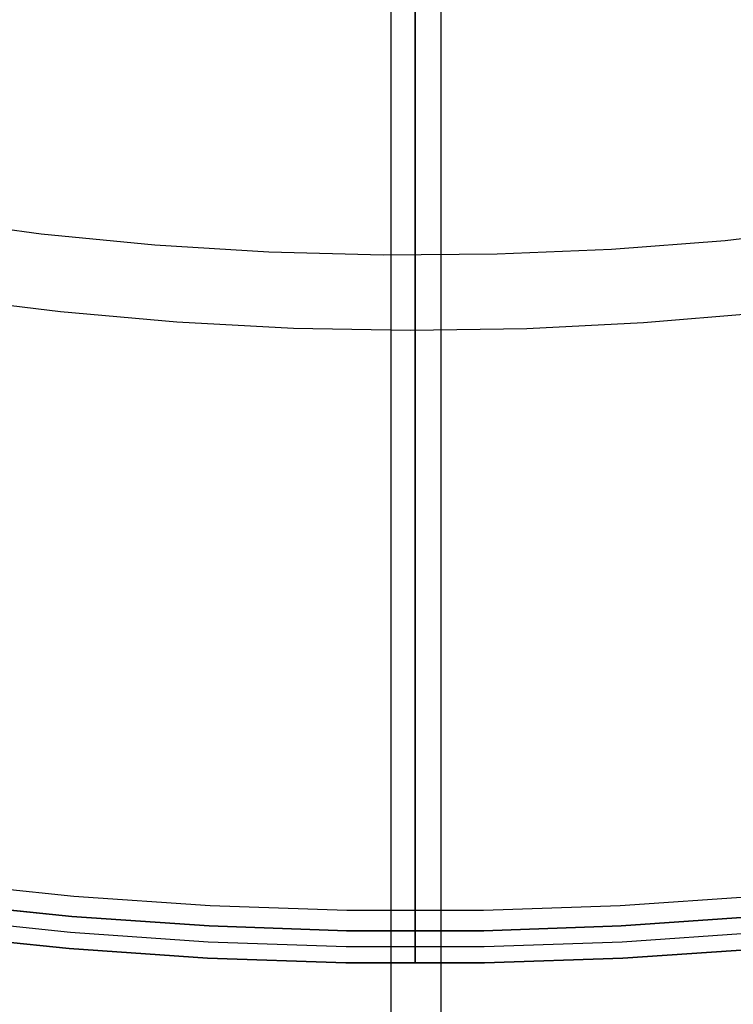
# Model space of a CAD drawing. Header units: millimetres. Extents: x 7986 to 9191, y -11326 to -10283.
# Tile 31 of 256: x 8579 to 8596, y -10766 to -10742. Entities that reach past the tile are written whole.
import ezdxf

# ---------------------------------------------------------------- set-up
doc = ezdxf.new("R2010")
doc.units = ezdxf.units.MM
doc.layers.add('BLANCO METALICO', color=7, linetype='Continuous', true_color=0xededed)
doc.layers.add('color', color=7, linetype='Continuous')

msp = doc.modelspace()

# ---------------------------------------------------------------- linework, layer by layer
at = {"color": 7, "true_color": 0xffffff}
for p, q in [((8587.869, -11325.811, 35.29), (8587.869, -10735.013, 35.29)), ((8589.106, -11325.811, 40.649), (8589.106, -10735.013, 40.649))]:
    msp.add_line(p, q, dxfattribs=at)
at = {"layer": 'BLANCO METALICO'}
for p, q in [((8588.463, -10690.811, 139.965), (8588.463, -10764.011, 139.965)), ((8588.463, -10764.011, 139.165), (8588.463, -10691.311, 139.165)), ((8579.998, -10763.646, 139.165), (8576.626, -10763.295, 139.165)), ((8579.998, -10763.646, 139.965), (8576.626, -10763.295, 139.965)), ((8576.566, -10763.792, 143.581), (8579.955, -10764.144, 143.581)), ((8579.955, -10764.144, 141.965), (8576.566, -10763.792, 141.965)), ((8576.566, -10763.792, 142.773), (8579.955, -10764.144, 142.773)), ((8579.955, -10764.144, 140.465), (8576.566, -10763.792, 140.465)), ((8583.38, -10763.88, 139.165), (8579.998, -10763.646, 139.165)), ((8583.38, -10763.88, 139.965), (8579.998, -10763.646, 139.965)), ((8586.768, -10763.997, 139.165), (8583.38, -10763.88, 139.165)), ((8586.768, -10763.997, 139.965), (8583.38, -10763.88, 139.965)), ((8593.546, -10763.88, 139.165), (8590.158, -10763.997, 139.165)), ((8593.546, -10763.88, 139.965), (8590.158, -10763.997, 139.965)), ((8596.928, -10763.646, 139.165), (8593.546, -10763.88, 139.165)), ((8596.928, -10763.646, 139.965), (8593.546, -10763.88, 139.965)), ((8590.158, -10763.997, 139.165), (8586.768, -10763.997, 139.165)), ((8590.158, -10763.997, 139.965), (8586.768, -10763.997, 139.965)), ((8588.463, -10764.056, 139.166), (8588.463, -10764.011, 139.165)), ((8588.463, -10764.011, 139.965), (8588.463, -10764.028, 139.966)), ((8588.463, -10764.028, 139.966), (8588.463, -10764.045, 139.966)), ((8588.463, -10764.045, 139.966), (8588.463, -10764.062, 139.968)), ((8588.463, -10764.1, 139.168), (8588.463, -10764.056, 139.166)), ((8588.463, -10764.062, 139.968), (8588.463, -10764.079, 139.97)), ((8588.463, -10764.079, 139.97), (8588.463, -10764.096, 139.973)), ((8588.463, -10764.096, 139.973), (8588.463, -10764.113, 139.976)), ((8588.463, -10764.144, 139.172), (8588.463, -10764.1, 139.168)), ((8588.463, -10764.113, 139.976), (8588.463, -10764.13, 139.98)), ((8588.463, -10764.13, 139.98), (8588.463, -10764.146, 139.984)), ((8579.92, -10764.542, 143.581), (8576.518, -10764.189, 143.581)), ((8579.955, -10764.144, 143.581), (8583.354, -10764.379, 143.581)), ((8583.354, -10764.379, 141.965), (8579.955, -10764.144, 141.965)), ((8579.955, -10764.144, 142.773), (8583.354, -10764.379, 142.773)), ((8583.354, -10764.379, 140.465), (8579.955, -10764.144, 140.465)), ((8588.463, -10764.188, 139.177), (8588.463, -10764.144, 139.172)), ((8588.463, -10764.146, 139.984), (8588.463, -10764.162, 139.989)), ((8588.463, -10764.162, 139.989), (8588.463, -10764.179, 139.994)), ((8588.463, -10764.179, 139.994), (8588.463, -10764.195, 140)), ((8588.463, -10764.232, 139.184), (8588.463, -10764.188, 139.177)), ((8588.463, -10764.195, 140), (8588.463, -10764.21, 140.007)), ((8588.463, -10764.21, 140.007), (8588.463, -10764.226, 140.014)), ((8588.463, -10764.226, 140.014), (8588.463, -10764.241, 140.021)), ((8588.463, -10764.276, 139.192), (8588.463, -10764.232, 139.184)), ((8588.463, -10764.241, 140.021), (8588.463, -10764.256, 140.029)), ((8588.463, -10764.256, 140.029), (8588.463, -10764.271, 140.038)), ((8588.463, -10764.271, 140.038), (8588.463, -10764.285, 140.047)), ((8588.463, -10764.319, 139.202), (8588.463, -10764.276, 139.192)), ((8588.463, -10764.285, 140.047), (8588.463, -10764.3, 140.057)), ((8588.463, -10764.3, 140.057), (8588.463, -10764.313, 140.067)), ((8588.463, -10764.313, 140.067), (8588.463, -10764.327, 140.077)), ((8588.463, -10764.362, 139.214), (8588.463, -10764.319, 139.202)), ((8588.463, -10764.327, 140.077), (8588.463, -10764.34, 140.088)), ((8588.463, -10764.34, 140.088), (8588.463, -10764.353, 140.1)), ((8588.463, -10764.353, 140.1), (8588.463, -10764.365, 140.112)), ((8588.463, -10764.404, 139.226), (8588.463, -10764.362, 139.214)), ((8588.463, -10764.365, 140.112), (8588.463, -10764.377, 140.124)), ((8593.572, -10764.379, 143.581), (8596.971, -10764.144, 143.581)), ((8596.971, -10764.144, 141.965), (8593.572, -10764.379, 141.965)), ((8593.572, -10764.379, 142.773), (8596.971, -10764.144, 142.773)), ((8596.971, -10764.144, 140.465), (8593.572, -10764.379, 140.465)), ((8579.886, -10764.941, 143.581), (8576.469, -10764.586, 143.581)), ((8576.469, -10764.586, 141.965), (8579.886, -10764.941, 141.965)), ((8576.469, -10764.586, 140.465), (8579.886, -10764.941, 140.465)), ((8579.886, -10764.941, 142.773), (8576.469, -10764.586, 142.773)), ((8579.886, -10764.941, 141.215), (8576.469, -10764.586, 141.215)), ((8583.333, -10764.778, 143.581), (8579.92, -10764.542, 143.581)), ((8583.354, -10764.379, 143.581), (8586.759, -10764.497, 143.581)), ((8586.759, -10764.497, 141.965), (8583.354, -10764.379, 141.965)), ((8583.354, -10764.379, 142.773), (8586.759, -10764.497, 142.773)), ((8586.759, -10764.497, 140.465), (8583.354, -10764.379, 140.465)), ((8586.759, -10764.497, 143.581), (8590.166, -10764.497, 143.581)), ((8590.166, -10764.497, 141.965), (8586.759, -10764.497, 141.965)), ((8586.759, -10764.497, 142.773), (8590.166, -10764.497, 142.773)), ((8590.166, -10764.497, 140.465), (8586.759, -10764.497, 140.465)), ((8588.463, -10764.377, 140.124), (8588.463, -10764.388, 140.137)), ((8588.463, -10764.388, 140.137), (8588.463, -10764.399, 140.15)), ((8588.463, -10764.399, 140.15), (8588.463, -10764.41, 140.163)), ((8588.463, -10764.447, 139.24), (8588.463, -10764.404, 139.226)), ((8588.463, -10764.41, 140.163), (8588.463, -10764.42, 140.177)), ((8588.463, -10764.42, 140.177), (8588.463, -10764.429, 140.191)), ((8588.463, -10764.429, 140.191), (8588.463, -10764.438, 140.206)), ((8588.463, -10764.438, 140.206), (8588.463, -10764.447, 140.22)), ((8588.463, -10764.488, 139.256), (8588.463, -10764.447, 139.24)), ((8588.463, -10764.447, 140.22), (8588.463, -10764.455, 140.235)), ((8588.463, -10764.455, 140.235), (8588.463, -10764.463, 140.251)), ((8588.463, -10764.463, 140.251), (8588.463, -10764.47, 140.266)), ((8588.463, -10764.47, 140.266), (8588.463, -10764.476, 140.282)), ((8588.463, -10764.476, 140.282), (8588.463, -10764.482, 140.298)), ((8588.463, -10764.482, 140.298), (8588.463, -10764.488, 140.314)), ((8588.463, -10764.529, 139.273), (8588.463, -10764.488, 139.256)), ((8588.463, -10764.488, 140.314), (8588.463, -10764.493, 140.33)), ((8588.463, -10764.493, 140.33), (8588.463, -10764.497, 140.347)), ((8588.463, -10764.497, 140.347), (8588.463, -10764.501, 140.364)), ((8588.463, -10764.501, 140.364), (8588.463, -10764.504, 140.38)), ((8588.463, -10764.504, 140.38), (8588.463, -10764.507, 140.397)), ((8588.463, -10764.507, 140.397), (8588.463, -10764.509, 140.414)), ((8588.463, -10764.509, 140.414), (8588.463, -10764.51, 140.431)), ((8588.463, -10764.51, 140.431), (8588.463, -10764.511, 140.448)), ((8588.463, -10764.511, 141.965), (8588.463, -10764.511, 143.581)), ((8588.463, -10764.511, 143.581), (8588.463, -10765.311, 143.581)), ((8588.463, -10764.511, 140.448), (8588.463, -10764.511, 140.465)), ((8588.463, -10764.511, 140.465), (8588.463, -10764.511, 141.965)), ((8588.463, -10764.57, 139.291), (8588.463, -10764.529, 139.273)), ((8588.463, -10764.609, 139.311), (8588.463, -10764.57, 139.291)), ((8588.463, -10764.648, 139.332), (8588.463, -10764.609, 139.311)), ((8590.166, -10764.497, 143.581), (8593.572, -10764.379, 143.581)), ((8593.572, -10764.379, 141.965), (8590.166, -10764.497, 141.965)), ((8590.166, -10764.497, 142.773), (8593.572, -10764.379, 142.773)), ((8593.572, -10764.379, 140.465), (8590.166, -10764.497, 140.465)), ((8597.005, -10764.542, 143.581), (8593.592, -10764.778, 143.581)), ((8586.752, -10764.896, 143.581), (8583.333, -10764.778, 143.581)), ((8588.463, -10764.687, 139.355), (8588.463, -10764.648, 139.332)), ((8588.463, -10764.724, 139.378), (8588.463, -10764.687, 139.355)), ((8588.463, -10764.761, 139.403), (8588.463, -10764.724, 139.378)), ((8588.463, -10764.797, 139.429), (8588.463, -10764.761, 139.403)), ((8588.463, -10764.832, 139.457), (8588.463, -10764.797, 139.429)), ((8588.463, -10764.866, 139.485), (8588.463, -10764.832, 139.457)), ((8593.592, -10764.778, 143.581), (8590.173, -10764.896, 143.581)), ((8583.312, -10765.178, 143.581), (8579.886, -10764.941, 143.581)), ((8579.886, -10764.941, 141.965), (8583.312, -10765.178, 141.965)), ((8579.886, -10764.941, 140.465), (8583.312, -10765.178, 140.465)), ((8583.312, -10765.178, 142.773), (8579.886, -10764.941, 142.773)), ((8583.312, -10765.178, 141.215), (8579.886, -10764.941, 141.215)), ((8590.173, -10764.896, 143.581), (8586.752, -10764.896, 143.581)), ((8588.463, -10764.899, 139.515), (8588.463, -10764.866, 139.485)), ((8588.463, -10764.93, 139.546), (8588.463, -10764.899, 139.515)), ((8588.463, -10764.961, 139.578), (8588.463, -10764.93, 139.546)), ((8588.463, -10764.991, 139.611), (8588.463, -10764.961, 139.578)), ((8588.463, -10765.02, 139.645), (8588.463, -10764.991, 139.611)), ((8588.463, -10765.047, 139.68), (8588.463, -10765.02, 139.645)), ((8588.463, -10765.073, 139.716), (8588.463, -10765.047, 139.68)), ((8588.463, -10765.098, 139.752), (8588.463, -10765.073, 139.716)), ((8588.463, -10765.122, 139.79), (8588.463, -10765.098, 139.752)), ((8597.04, -10764.941, 143.581), (8593.613, -10765.178, 143.581)), ((8593.613, -10765.178, 141.965), (8597.04, -10764.941, 141.965)), ((8593.613, -10765.178, 140.465), (8597.04, -10764.941, 140.465)), ((8597.04, -10764.941, 142.773), (8593.613, -10765.178, 142.773)), ((8597.04, -10764.941, 141.215), (8593.613, -10765.178, 141.215)), ((8586.745, -10765.296, 143.581), (8583.312, -10765.178, 143.581)), ((8583.312, -10765.178, 141.965), (8586.745, -10765.296, 141.965)), ((8583.312, -10765.178, 140.465), (8586.745, -10765.296, 140.465)), ((8586.745, -10765.296, 142.773), (8583.312, -10765.178, 142.773)), ((8586.745, -10765.296, 141.215), (8583.312, -10765.178, 141.215)), ((8590.18, -10765.296, 143.581), (8586.745, -10765.296, 143.581)), ((8586.745, -10765.296, 141.965), (8590.18, -10765.296, 141.965)), ((8586.745, -10765.296, 140.465), (8590.18, -10765.296, 140.465)), ((8590.18, -10765.296, 142.773), (8586.745, -10765.296, 142.773)), ((8590.18, -10765.296, 141.215), (8586.745, -10765.296, 141.215)), ((8588.463, -10765.144, 139.828), (8588.463, -10765.122, 139.79)), ((8588.463, -10765.165, 139.867), (8588.463, -10765.144, 139.828)), ((8588.463, -10765.185, 139.907), (8588.463, -10765.165, 139.867)), ((8588.463, -10765.204, 139.947), (8588.463, -10765.185, 139.907)), ((8588.463, -10765.221, 139.988), (8588.463, -10765.204, 139.947)), ((8588.463, -10765.236, 140.03), (8588.463, -10765.221, 139.988)), ((8588.463, -10765.25, 140.072), (8588.463, -10765.236, 140.03)), ((8588.463, -10765.263, 140.115), (8588.463, -10765.25, 140.072)), ((8588.463, -10765.274, 140.158), (8588.463, -10765.263, 140.115)), ((8588.463, -10765.284, 140.201), (8588.463, -10765.274, 140.158)), ((8588.463, -10765.292, 140.244), (8588.463, -10765.284, 140.201)), ((8588.463, -10765.299, 140.288), (8588.463, -10765.292, 140.244)), ((8588.463, -10765.304, 140.332), (8588.463, -10765.299, 140.288)), ((8588.463, -10765.308, 140.377), (8588.463, -10765.304, 140.332)), ((8588.463, -10765.31, 140.421), (8588.463, -10765.308, 140.377)), ((8588.463, -10765.311, 140.465), (8588.463, -10765.31, 140.421)), ((8588.463, -10765.311, 141.965), (8588.463, -10765.311, 143.581)), ((8588.463, -10765.311, 141.965), (8588.463, -10765.311, 140.465)), ((8593.613, -10765.178, 143.581), (8590.18, -10765.296, 143.581)), ((8590.18, -10765.296, 141.965), (8593.613, -10765.178, 141.965)), ((8590.18, -10765.296, 140.465), (8593.613, -10765.178, 140.465)), ((8593.613, -10765.178, 142.773), (8590.18, -10765.296, 142.773)), ((8593.613, -10765.178, 141.215), (8590.18, -10765.296, 141.215))]:
    msp.add_line(p, q, dxfattribs=at)
at = {"layer": 'color', "color": 254, "true_color": 0xcad1ee}
for p, q in [((8579.192, -10747.235, -8.631), (8576.385, -10746.867, -8.631)), ((8582.01, -10747.507, -8.631), (8579.192, -10747.235, -8.631)), ((8598.962, -10747.086, -8.631), (8596.148, -10747.4, -8.631)), ((8584.836, -10747.681, -8.631), (8582.01, -10747.507, -8.631)), ((8596.148, -10747.4, -8.631), (8593.325, -10747.617, -8.631)), ((8587.666, -10747.758, -8.631), (8584.836, -10747.681, -8.631)), ((8590.497, -10747.736, -8.631), (8587.666, -10747.758, -8.631)), ((8593.325, -10747.617, -8.631), (8590.497, -10747.736, -8.631)), ((8579.674, -10749.165, -7.252), (8576.802, -10748.812, -7.252)), ((8582.557, -10749.419, -7.252), (8579.674, -10749.165, -7.252)), ((8597.005, -10749.191, -7.252), (8594.122, -10749.436, -7.252)), ((8585.446, -10749.573, -7.252), (8582.557, -10749.419, -7.252)), ((8594.122, -10749.436, -7.252), (8591.232, -10749.581, -7.252)), ((8588.339, -10749.627, -7.252), (8585.446, -10749.573, -7.252)), ((8591.232, -10749.581, -7.252), (8588.339, -10749.627, -7.252))]:
    msp.add_line(p, q, dxfattribs=at)

doc.saveas('drawing.dxf')
